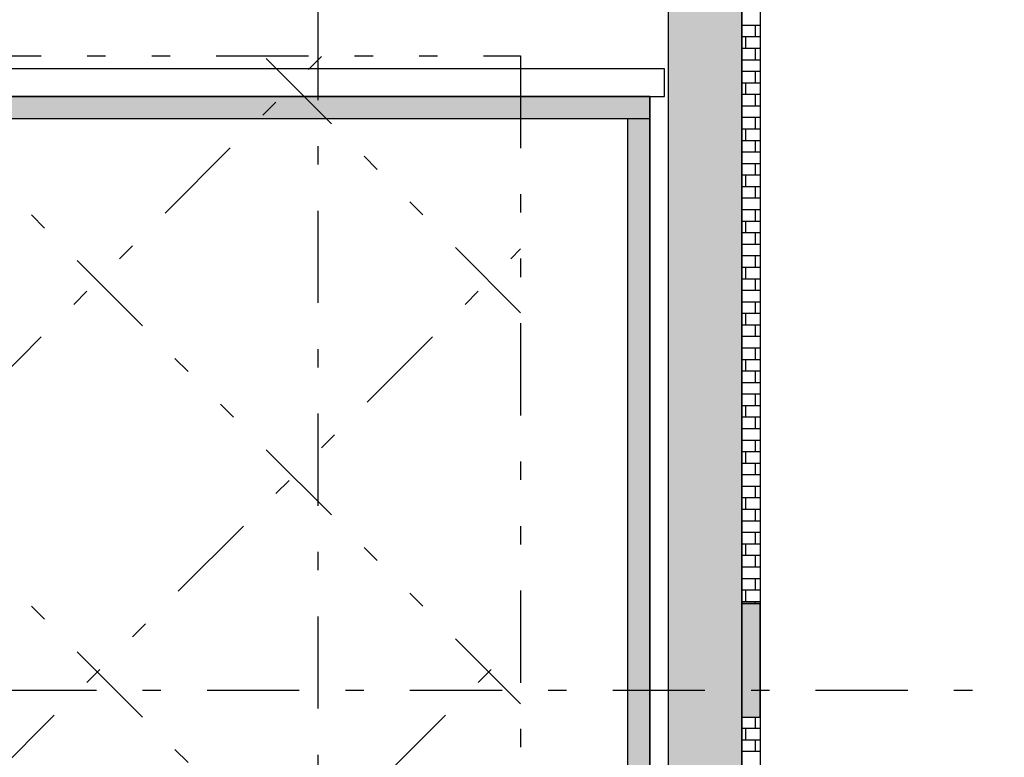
# Model space of a CAD drawing. Extents: x 2 to 87, y -108 to 11.
# Tile 193 of 210: x 46.11 to 51.45, y -20.17 to -16.17. Entities that reach past the tile are written whole.
import ezdxf

# ---------------------------------------------------------------- set-up
doc = ezdxf.new("R2010")
doc.units = 0
doc.header["$MEASUREMENT"] = 0
doc.linetypes.add('DASHDOT', pattern=[1, 0.5, -0.25, 0, -0.25])
doc.linetypes.add('DIVIDE', pattern=[1.25, 0.5, -0.25, 0, -0.25, 0, -0.25])
for name, color, linetype in [('10', 7, 'CONTINUOUS'), ('13', 7, 'CONTINUOUS'), ('18', 7, 'CONTINUOUS'), ('2', 7, 'CONTINUOUS'), ('5', 7, 'CONTINUOUS')]:
    doc.layers.add(name, color=color, linetype=linetype)

# ---------------------------------------------------------------- blocks, each defined once
blk = doc.blocks.new('*N23')
at = {"layer": '18', "color": 62, "linetype": 'Continuous'}
for p, q in [((50.0276, -19.3383), (50.1276, -19.3383)), ((50.0276, -19.3383), (50.0276, -19.9531)), ((50.1276, -19.3383), (50.1276, -19.9531)), ((50.0276, -19.9531), (50.1276, -19.9531))]:
    blk.add_line(p, q, dxfattribs=at)
for points in [[(50.0276, -19.3383), (50.0276, -19.3383), (50.1276, -19.3383)], [(50.0276, -19.3383), (50.0276, -19.9531), (50.1276, -19.9531)], [(50.0276, -19.3383), (50.1276, -19.3383), (50.1276, -19.9531)], [(50.0276, -19.9531), (50.0276, -19.9531), (50.1276, -19.9531)]]:
    blk.add_solid(points, dxfattribs=at)

msp = doc.modelspace()

# ---------------------------------------------------------------- linework, layer by layer
at = {"layer": '10', "color": 2, "linetype": 'DIVIDE'}
for p, q in [((37.6726, -26.4482), (47.7533, -16.3675)), ((48.8276, -22.0037), (43.1914, -16.3675)), ((48.8276, -19.8824), (45.3127, -16.3675)), ((48.8276, -17.7611), (47.434, -16.3675)), ((39.7939, -26.4482), (48.8276, -17.4145)), ((41.9153, -26.4482), (48.8276, -19.5359))]:
    msp.add_line(p, q, dxfattribs=at)
at = {"layer": '10', "color": 62, "linetype": 'Continuous'}
for p, q in [((49.6075, -16.4375), (44.3382, -16.4375)), ((49.6075, -16.5875), (49.6075, -16.4375)), ((49.5282, -16.5875), (49.6075, -16.5875))]:
    msp.add_line(p, q, dxfattribs=at)
at = {"layer": '10', "color": 2, "linetype": 'DIVIDE'}
msp.add_lwpolyline([(34.1276, -16.3675), (48.8276, -16.3675), (48.8276, -26.4482), (34.1276, -26.4482)], close=True, dxfattribs=at)
at = {"layer": '13', "color": 62, "linetype": 'Continuous'}
for p, q in [((49.5282, -16.5875), (44.4882, -16.5875)), ((49.5282, -16.7075), (49.5282, -16.5875)), ((44.6082, -16.7075), (49.4082, -16.7075)), ((49.4082, -16.7075), (49.4082, -22.3375)), ((49.5282, -22.4575), (49.5282, -16.7075))]:
    msp.add_line(p, q, dxfattribs=at)
at = {"layer": '18', "color": 62, "linetype": 'Continuous'}
for p, q in [((49.6276, -9.9075), (49.6276, -47.6075)), ((50.0276, -9.9075), (50.0276, -47.6075)), ((50.1276, -16.2029), (50.0276, -16.2029)), ((50.1001, -16.2029), (50.1001, -16.2654)), ((50.1276, -16.2654), (50.0276, -16.2654)), ((50.0476, -16.2654), (50.0476, -16.3279)), ((50.1276, -16.3279), (50.0276, -16.3279)), ((50.1001, -16.3279), (50.1001, -16.3904)), ((50.1276, -16.3904), (50.0276, -16.3904)), ((50.1276, -16.4529), (50.0276, -16.4529)), ((50.1001, -16.4529), (50.1001, -16.5154)), ((50.1276, -16.5154), (50.0276, -16.5154)), ((50.0476, -16.5154), (50.0476, -16.5779)), ((44.4882, -16.5875), (49.5282, -16.5875)), ((49.5282, -16.5875), (49.5282, -16.7075)), ((50.1276, -16.5779), (50.0276, -16.5779)), ((50.1001, -16.5779), (50.1001, -16.6404)), ((50.1276, -16.6404), (50.0276, -16.6404)), ((44.4882, -16.7075), (49.3293, -16.7075)), ((49.3293, -16.7075), (49.4082, -16.7075)), ((49.4082, -16.7075), (49.5282, -16.7075)), ((49.4082, -16.7075), (49.5282, -16.7075)), ((49.4082, -16.7075), (49.4082, -22.3375)), ((49.5282, -16.7075), (49.5282, -22.3375)), ((50.1276, -16.7029), (50.0276, -16.7029)), ((50.1001, -16.7029), (50.1001, -16.7654)), ((50.1276, -16.7654), (50.0276, -16.7654)), ((50.0476, -16.7654), (50.0476, -16.8279)), ((50.1276, -16.8279), (50.0276, -16.8279)), ((50.1001, -16.8279), (50.1001, -16.8904)), ((50.1276, -16.8904), (50.0276, -16.8904)), ((50.1276, -16.9529), (50.0276, -16.9529)), ((50.1001, -16.9529), (50.1001, -17.0154)), ((50.1276, -17.0154), (50.0276, -17.0154)), ((50.0476, -17.0154), (50.0476, -17.0779)), ((50.1276, -17.0779), (50.0276, -17.0779)), ((50.1001, -17.0779), (50.1001, -17.1404)), ((50.1276, -17.1404), (50.0276, -17.1404)), ((50.1276, -17.2029), (50.0276, -17.2029)), ((50.1001, -17.2029), (50.1001, -17.2654)), ((50.1276, -17.2654), (50.0276, -17.2654)), ((50.0476, -17.2654), (50.0476, -17.3279)), ((50.1276, -17.3279), (50.0276, -17.3279)), ((50.1001, -17.3279), (50.1001, -17.3904)), ((50.1276, -17.3904), (50.0276, -17.3904)), ((50.1276, -17.4529), (50.0276, -17.4529)), ((50.1001, -17.4529), (50.1001, -17.5154)), ((50.1276, -17.5154), (50.0276, -17.5154)), ((50.0476, -17.5154), (50.0476, -17.5779)), ((50.1276, -17.5779), (50.0276, -17.5779)), ((50.1001, -17.5779), (50.1001, -17.6404)), ((50.1276, -17.6404), (50.0276, -17.6404)), ((50.1276, -17.7029), (50.0276, -17.7029)), ((50.1001, -17.7029), (50.1001, -17.7654)), ((50.1276, -17.7654), (50.0276, -17.7654)), ((50.0476, -17.7654), (50.0476, -17.8279)), ((50.1276, -17.8279), (50.0276, -17.8279)), ((50.1001, -17.8279), (50.1001, -17.8904)), ((50.1276, -17.8904), (50.0276, -17.8904)), ((50.1276, -17.9529), (50.0276, -17.9529)), ((50.1001, -17.9529), (50.1001, -18.0154)), ((50.1276, -18.0154), (50.0276, -18.0154)), ((50.0476, -18.0154), (50.0476, -18.0779)), ((50.1276, -18.0779), (50.0276, -18.0779)), ((50.1001, -18.0779), (50.1001, -18.1404)), ((50.1276, -18.1404), (50.0276, -18.1404)), ((50.1276, -18.2029), (50.0276, -18.2029)), ((50.1001, -18.2029), (50.1001, -18.2654)), ((50.1276, -18.2654), (50.0276, -18.2654)), ((50.0476, -18.2654), (50.0476, -18.3279)), ((50.1276, -18.3279), (50.0276, -18.3279)), ((50.1001, -18.3279), (50.1001, -18.3904)), ((50.1276, -18.3904), (50.0276, -18.3904)), ((50.1276, -18.4529), (50.0276, -18.4529)), ((50.1001, -18.4529), (50.1001, -18.5154)), ((50.1276, -18.5154), (50.0276, -18.5154)), ((50.0476, -18.5154), (50.0476, -18.5779)), ((50.1276, -18.5779), (50.0276, -18.5779)), ((50.1001, -18.5779), (50.1001, -18.6404)), ((50.1276, -18.6404), (50.0276, -18.6404)), ((50.1276, -18.7029), (50.0276, -18.7029)), ((50.1001, -18.7029), (50.1001, -18.7654)), ((50.1276, -18.7654), (50.0276, -18.7654)), ((50.0476, -18.7654), (50.0476, -18.8279)), ((50.1276, -18.8279), (50.0276, -18.8279)), ((50.1001, -18.8279), (50.1001, -18.8904)), ((50.1276, -18.8904), (50.0276, -18.8904)), ((50.1276, -18.9529), (50.0276, -18.9529)), ((50.1001, -18.9529), (50.1001, -19.0154)), ((50.1276, -19.0154), (50.0276, -19.0154)), ((50.0476, -19.0154), (50.0476, -19.0779)), ((50.1276, -19.0779), (50.0276, -19.0779)), ((50.1001, -19.0779), (50.1001, -19.1404)), ((50.1276, -19.1404), (50.0276, -19.1404)), ((50.1276, -19.2029), (50.0276, -19.2029)), ((50.1001, -19.2029), (50.1001, -19.2654)), ((50.1276, -19.2654), (50.0276, -19.2654)), ((50.0476, -19.2654), (50.0476, -19.3279)), ((50.1276, -19.3279), (50.0276, -19.3279)), ((50.1001, -19.3279), (50.1001, -19.3383)), ((50.1001, -19.9531), (50.1001, -20.0154)), ((50.1276, -20.0154), (50.0276, -20.0154)), ((50.0476, -20.0154), (50.0476, -20.0779)), ((50.1276, -20.0779), (50.0276, -20.0779)), ((50.1001, -20.0779), (50.1001, -20.1404)), ((50.1276, -20.1404), (50.0276, -20.1404))]:
    msp.add_line(p, q, dxfattribs=at)
for points in [[(49.6276, -9.9075), (49.6276, -47.6075), (50.0276, -47.6075)], [(49.6276, -9.9075), (50.0276, -9.9075), (50.0276, -47.6075)], [(44.4882, -16.5875), (44.4882, -16.5875), (49.5282, -16.5875)], [(44.4882, -16.5875), (44.4882, -16.7075), (49.5282, -16.7075)], [(44.4882, -16.5875), (49.5282, -16.5875), (49.5282, -16.7075)], [(44.4882, -16.7075), (44.4882, -16.7075), (49.3293, -16.7075)], [(49.3293, -16.7075), (49.3293, -16.7075), (49.4082, -16.7075)], [(49.4082, -16.7075), (49.4082, -16.7075), (49.5282, -16.7075)], [(49.4082, -16.7075), (49.4082, -16.7075), (49.5282, -16.7075)], [(49.4082, -16.7075), (49.4082, -22.3375), (49.5282, -22.3375)], [(49.4082, -16.7075), (49.5282, -16.7075), (49.5282, -22.3375)]]:
    msp.add_solid(points, dxfattribs=at)
at = {"layer": '2', "color": 62, "linetype": 'Continuous'}
for p, q in [((50.0276, -91.1699), (50.0276, -9.9075)), ((49.6276, -10.3075), (49.6276, -48.8531)), ((50.1276, -15.3081), (50.1276, -19.3383)), ((50.1276, -19.3383), (50.0276, -19.3383)), ((50.0276, -19.3383), (50.0276, -19.9531)), ((50.1276, -19.9531), (50.1276, -19.3383)), ((50.0276, -19.9531), (50.1276, -19.9531)), ((50.1276, -19.9531), (50.1276, -23.9833))]:
    msp.add_line(p, q, dxfattribs=at)
at = {"layer": '5', "color": 7, "linetype": 'DASHDOT'}
for p, q in [((47.7276, -7.3075), (47.7276, -96.5075)), ((49.6276, -7.3075), (49.6276, -96.5075)), ((7.5276, -19.8075), (52.6276, -19.8075))]:
    msp.add_line(p, q, dxfattribs=at)

# ---------------------------------------------------------------- block references
at = {"layer": '18', "color": 62, "linetype": 'Continuous'}
msp.add_blockref('*N23', (0, 0), dxfattribs=at)

doc.saveas('drawing.dxf')
